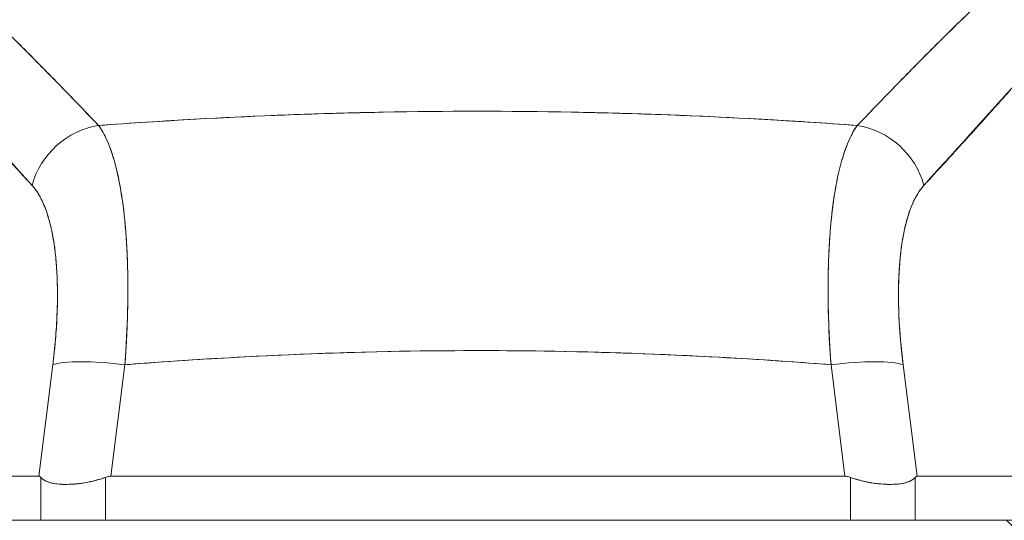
# Model space of a CAD drawing. Header units: inches. Extents: x 14 to 326, y 10 to 205.
# Tile 55 of 107: x 238.841 to 239.84, y 60.681 to 61.189. Entities that reach past the tile are written whole.
import ezdxf

# ---------------------------------------------------------------- set-up
doc = ezdxf.new("R2010")
doc.units = ezdxf.units.IN
doc.header["$LTSCALE"] = 20
doc.header["$MEASUREMENT"] = 0
doc.layers.add('Hatch (ANSI)', color=7, linetype='Continuous', lineweight=5)
doc.layers.add('Visible (ANSI)', color=7, linetype='Continuous', lineweight=5)

msp = doc.modelspace()

# ---------------------------------------------------------------- hatches: boundary and pattern name
at = {"layer": 'Hatch (ANSI)'}
h = msp.add_hatch(dxfattribs=at)
h.set_pattern_fill('ANSI31', color=256, scale=20, angle=90, style=0)
edge = h.paths.add_edge_path()
edge.add_line((257.21248, 59.93097), (257.25448, 59.93097))
edge.add_line((257.25448, 59.93097), (257.30618, 59.93097))
edge.add_line((257.30618, 59.93097), (257.30618, 60.55602))
edge.add_ellipse((257.18123, 60.55602), major_axis=(0.12495, 0), ratio=1, start_angle=0, end_angle=90)
edge.add_line((257.18123, 60.68097), (237.05618, 60.68097))
edge.add_ellipse((237.05618, 60.55602), major_axis=(0, 0.12495), ratio=1, start_angle=0, end_angle=90)
edge.add_line((236.93123, 60.55602), (236.93123, 60.05597))
edge.add_line((236.93123, 60.05597), (237.02493, 60.05597))
edge.add_line((237.02493, 60.05597), (237.02493, 60.55602))
edge.add_ellipse((237.05618, 60.55602), major_axis=(-0.03125, 0), ratio=1, start_angle=270, end_angle=360, ccw=False)
edge.add_line((237.05618, 60.58727), (256.29373, 60.58727))
edge.add_line((256.29373, 60.58727), (257.04373, 60.58727))
edge.add_line((257.04373, 60.58727), (257.18123, 60.58727))
edge.add_ellipse((257.18123, 60.55602), major_axis=(0, 0.03125), ratio=1, start_angle=270, end_angle=360, ccw=False)
edge.add_line((257.21248, 60.55602), (257.21248, 60.43292))
edge.add_line((257.21248, 60.43292), (257.21248, 59.98821))
edge.add_line((257.21248, 59.98821), (257.21248, 59.93097))

# ---------------------------------------------------------------- linework, layer by layer
at = {"layer": 'Visible (ANSI)'}
for p, q in [((239.09588, 61.0916), (239.09588, 61.0916)), ((239.09588, 61.0916), (239.09588, 61.0916)), ((239.51658, 61.0916), (239.51658, 61.0916)), ((239.51658, 61.0916), (239.51658, 61.0916)), ((238.95015, 60.87782), (238.95014, 60.87782)), ((238.87756, 60.86601), (238.87755, 60.86601)), ((238.94962, 60.86601), (238.94961, 60.86601)), ((238.87562, 60.84633), (238.87563, 60.84633)), ((238.94845, 60.84633), (238.94846, 60.84633)), ((239.50308, 60.84875), (239.50308, 60.84876)), ((239.51658, 60.84814), (239.51658, 60.84813)), ((239.51658, 60.84813), (239.51658, 60.84814)), ((239.52933, 60.84752), (239.52933, 60.84751)), ((239.52933, 60.84751), (239.52933, 60.84752)), ((239.52981, 60.8475), (239.52981, 60.84749)), ((239.54839, 60.84653), (239.54839, 60.84652)), ((239.54839, 60.84652), (239.54839, 60.84653)), ((238.87473, 60.8388), (238.86057, 60.72563)), ((238.86057, 60.72563), (238.87473, 60.8388)), ((238.93376, 60.72563), (238.94792, 60.8388)), ((238.94792, 60.8388), (238.93376, 60.72563)), ((239.6787, 60.72563), (239.66454, 60.8388)), ((239.66454, 60.8388), (239.6787, 60.72563)), ((239.75189, 60.72563), (239.73773, 60.8388)), ((239.73773, 60.8388), (239.75189, 60.72563)), ((238.87075, 60.80696), (238.87075, 60.80696)), ((238.87075, 60.80696), (238.87075, 60.80696)), ((238.8673, 60.7794), (238.8673, 60.7794)), ((238.8673, 60.7794), (238.8673, 60.7794)), ((238.86484, 60.75971), (238.86484, 60.75971)), ((239.74763, 60.75971), (239.74763, 60.75971)), ((238.36903, 60.72563), (238.86057, 60.72563)), ((238.86057, 60.72563), (238.36903, 60.72563)), ((238.86242, 60.68097), (238.86242, 60.72455)), ((238.86242, 60.72455), (238.86242, 60.68097)), ((238.92818, 60.68097), (238.92818, 60.72455)), ((238.92818, 60.72455), (238.92818, 60.68097)), ((238.93376, 60.72563), (239.6787, 60.72563)), ((239.6787, 60.72563), (238.93376, 60.72563)), ((239.68429, 60.68097), (239.68429, 60.72455)), ((239.68429, 60.72455), (239.68429, 60.68097)), ((239.75004, 60.68097), (239.75004, 60.72455)), ((239.75004, 60.72455), (239.75004, 60.68097)), ((239.75189, 60.72563), (240.24343, 60.72563)), ((240.24343, 60.72563), (239.75189, 60.72563)), ((257.18123, 60.68097), (237.05618, 60.68097))]:
    msp.add_line(p, q, dxfattribs=at)
msp.add_arc((238.883, 60.7794), 0.01969, 210.53467, 210.53784, dxfattribs=at)
for centre, major_axis, ratio, start_param, end_param in [((239.0897, 61.09125), (0.01969, 0), 0.93917, 0.048016, 0.048215), ((239.52277, 61.09125), (-0.01969, 0), 0.93917, 6.23497, 6.23517), ((238.92681, 61.0071), (-0.05778, -0.0535), 0.919117, 4.080772, 5.311688), ((238.92681, 61.0071), (0.05778, 0.0535), 0.919114, 0.939178, 2.17009), ((239.68566, 61.0071), (0.05778, -0.0535), 0.919114, 0.971502, 2.202415), ((239.68566, 61.0071), (-0.05778, 0.0535), 0.919117, 4.11309, 5.344006), ((239.30623, 60.87782), (0.50787, 0), 0.00001, 2.572477, 2.57249), ((238.94792, 60.82513), (-0.07813, 0.00977), 0.172345, 4.733946, 5.946592), ((238.94792, 60.82513), (-0.07813, 0.00977), 0.172345, 4.733946, 5.946592), ((239.66454, 60.82513), (0.07813, 0.00977), 0.172345, 0.336594, 1.549239), ((239.66454, 60.82513), (0.07813, 0.00977), 0.172345, 0.336593, 1.549239)]:
    msp.add_ellipse(centre, major_axis=major_axis, ratio=ratio, start_param=start_param, end_param=end_param, dxfattribs=at)
for points, knots in [([(238.50316, 61.39685), (238.51647, 61.39405), (238.52963, 61.39035), (238.54269, 61.38575), (238.55575, 61.38115), (238.56872, 61.37566), (238.58178, 61.36929), (238.59484, 61.36292), (238.60801, 61.35567), (238.62141, 61.34752), (238.63481, 61.33938), (238.64845, 61.33032), (238.66247, 61.32029), (238.67648, 61.31026), (238.69088, 61.29925), (238.70581, 61.28717), (238.72074, 61.27509), (238.7362, 61.26193), (238.75236, 61.24756), (238.76851, 61.23318), (238.78536, 61.21758), (238.80314, 61.2006), (238.82091, 61.18363), (238.83961, 61.16526), (238.85922, 61.14539), (238.87883, 61.12552), (238.89934, 61.10415), (238.92124, 61.08154)], [0, 0, 0, 0, 0.111111, 0.111111, 0.111111, 0.222222, 0.222222, 0.222222, 0.333333, 0.333333, 0.333333, 0.444444, 0.444444, 0.444444, 0.555556, 0.555556, 0.555556, 0.666667, 0.666667, 0.666667, 0.777778, 0.777778, 0.777778, 0.888889, 0.888889, 0.888889, 1, 1, 1, 1]), ([(238.50316, 61.39685), (238.50777, 61.3959), (238.5124, 61.39483), (238.51706, 61.39363), (238.52165, 61.39244), (238.52627, 61.39113), (238.53091, 61.38969), (238.5355, 61.38827), (238.54011, 61.38672), (238.54474, 61.38505), (238.54933, 61.3834), (238.55394, 61.38162), (238.55858, 61.37972), (238.56317, 61.37784), (238.56779, 61.37584), (238.57243, 61.37371), (238.57705, 61.3716), (238.58168, 61.36938), (238.58634, 61.36704), (238.59054, 61.36493), (238.59476, 61.36272), (238.59899, 61.36043), (238.59944, 61.36018), (238.59988, 61.35994), (238.60033, 61.3597), (238.605, 61.35714), (238.6097, 61.35448), (238.61441, 61.3517), (238.61913, 61.34893), (238.62387, 61.34604), (238.62863, 61.34305), (238.6334, 61.34006), (238.63819, 61.33695), (238.64299, 61.33375), (238.64782, 61.33053), (238.65267, 61.3272), (238.65754, 61.32378), (238.66244, 61.32033), (238.66736, 61.31678), (238.6723, 61.31313), (238.67728, 61.30946), (238.68228, 61.30568), (238.68729, 61.30181), (238.69187, 61.29828), (238.69646, 61.29467), (238.70107, 61.29099), (238.70157, 61.29059), (238.70206, 61.29019), (238.70256, 61.28979), (238.70774, 61.28564), (238.71293, 61.28139), (238.71814, 61.27705), (238.72342, 61.27266), (238.72873, 61.26816), (238.73405, 61.26358), (238.73946, 61.25893), (238.74489, 61.25419), (238.75034, 61.24935), (238.75589, 61.24444), (238.76146, 61.23943), (238.76705, 61.23434), (238.77275, 61.22915), (238.77847, 61.22387), (238.78421, 61.2185), (238.79007, 61.21303), (238.79596, 61.20746), (238.80187, 61.20182), (238.80415, 61.19964), (238.80643, 61.19745), (238.80872, 61.19525), (238.8125, 61.19161), (238.81628, 61.18794), (238.82007, 61.18425), (238.82631, 61.17816), (238.83258, 61.17199), (238.83887, 61.16575), (238.84533, 61.15934), (238.85182, 61.15285), (238.85832, 61.14628), (238.86502, 61.13953), (238.87174, 61.1327), (238.87849, 61.1258), (238.88544, 61.11869), (238.89241, 61.11151), (238.89941, 61.10426), (238.90666, 61.09676), (238.91393, 61.08918), (238.92124, 61.08154)], [0, 0, 0, 0, 0.037382, 0.037382, 0.037382, 0.074234, 0.074234, 0.074234, 0.110636, 0.110636, 0.110636, 0.146671, 0.146671, 0.146671, 0.182417, 0.182417, 0.182417, 0.217957, 0.217957, 0.217957, 0.25, 0.25, 0.25, 0.253368, 0.253368, 0.253368, 0.288725, 0.288725, 0.288725, 0.324095, 0.324095, 0.324095, 0.359547, 0.359547, 0.359547, 0.39515, 0.39515, 0.39515, 0.430974, 0.430974, 0.430974, 0.467089, 0.467089, 0.467089, 0.5, 0.5, 0.5, 0.503564, 0.503564, 0.503564, 0.540473, 0.540473, 0.540473, 0.577897, 0.577897, 0.577897, 0.615918, 0.615918, 0.615918, 0.654622, 0.654622, 0.654622, 0.694093, 0.694093, 0.694093, 0.734423, 0.734423, 0.734423, 0.75, 0.75, 0.75, 0.775706, 0.775706, 0.775706, 0.818036, 0.818036, 0.818036, 0.861515, 0.861515, 0.861515, 0.906243, 0.906243, 0.906243, 0.952322, 0.952322, 0.952322, 1, 1, 1, 1]), ([(239.69123, 61.08154), (239.71313, 61.10415), (239.73364, 61.12552), (239.75324, 61.14539), (239.77285, 61.16526), (239.79155, 61.18363), (239.80932, 61.2006), (239.8271, 61.21758), (239.84395, 61.23318), (239.8601, 61.24756), (239.87626, 61.26193), (239.89172, 61.27509), (239.90665, 61.28717), (239.92158, 61.29925), (239.93598, 61.31026), (239.95, 61.32029), (239.96401, 61.33032), (239.97765, 61.33938), (239.99105, 61.34752), (240.00445, 61.35567), (240.01762, 61.36292), (240.03068, 61.36929), (240.04375, 61.37566), (240.05671, 61.38115), (240.06977, 61.38575), (240.08283, 61.39035), (240.09599, 61.39405), (240.1093, 61.39685)], [0, 0, 0, 0, 0.111111, 0.111111, 0.111111, 0.222222, 0.222222, 0.222222, 0.333333, 0.333333, 0.333333, 0.444444, 0.444444, 0.444444, 0.555556, 0.555556, 0.555556, 0.666667, 0.666667, 0.666667, 0.777778, 0.777778, 0.777778, 0.888889, 0.888889, 0.888889, 1, 1, 1, 1]), ([(239.69123, 61.08154), (239.69854, 61.08918), (239.7058, 61.09676), (239.71305, 61.10426), (239.72005, 61.11151), (239.72702, 61.11869), (239.73397, 61.1258), (239.74072, 61.1327), (239.74744, 61.13953), (239.75414, 61.14628), (239.76065, 61.15285), (239.76713, 61.15934), (239.77359, 61.16575), (239.77988, 61.17199), (239.78615, 61.17816), (239.79239, 61.18425), (239.79618, 61.18794), (239.79997, 61.19161), (239.80374, 61.19525), (239.80603, 61.19745), (239.80831, 61.19964), (239.81059, 61.20182), (239.8165, 61.20746), (239.82239, 61.21303), (239.82825, 61.2185), (239.83399, 61.22387), (239.83971, 61.22915), (239.84541, 61.23434), (239.851, 61.23943), (239.85657, 61.24444), (239.86212, 61.24935), (239.86757, 61.25419), (239.873, 61.25893), (239.87841, 61.26358), (239.88373, 61.26816), (239.88904, 61.27266), (239.89432, 61.27705), (239.89953, 61.28139), (239.90473, 61.28564), (239.9099, 61.28979), (239.9104, 61.29019), (239.9109, 61.29059), (239.91139, 61.29099), (239.916, 61.29467), (239.92059, 61.29828), (239.92517, 61.30181), (239.93019, 61.30568), (239.93519, 61.30946), (239.94016, 61.31313), (239.9451, 61.31678), (239.95002, 61.32033), (239.95492, 61.32378), (239.95979, 61.3272), (239.96464, 61.33053), (239.96947, 61.33375), (239.97428, 61.33695), (239.97906, 61.34006), (239.98383, 61.34305), (239.98859, 61.34604), (239.99333, 61.34893), (239.99805, 61.3517), (240.00276, 61.35448), (240.00746, 61.35714), (240.01214, 61.3597), (240.01258, 61.35994), (240.01303, 61.36018), (240.01347, 61.36043), (240.01771, 61.36272), (240.02192, 61.36493), (240.02612, 61.36704), (240.03078, 61.36938), (240.03541, 61.3716), (240.04003, 61.37371), (240.04467, 61.37584), (240.04929, 61.37784), (240.05388, 61.37972), (240.05852, 61.38162), (240.06313, 61.3834), (240.06772, 61.38505), (240.07235, 61.38672), (240.07696, 61.38827), (240.08155, 61.38969), (240.0862, 61.39113), (240.09081, 61.39244), (240.09541, 61.39363), (240.10007, 61.39483), (240.1047, 61.3959), (240.1093, 61.39685)], [0, 0, 0, 0, 0.047674, 0.047674, 0.047674, 0.093754, 0.093754, 0.093754, 0.138483, 0.138483, 0.138483, 0.181962, 0.181962, 0.181962, 0.224293, 0.224293, 0.224293, 0.25, 0.25, 0.25, 0.265575, 0.265575, 0.265575, 0.305906, 0.305906, 0.305906, 0.345378, 0.345378, 0.345378, 0.384081, 0.384081, 0.384081, 0.422102, 0.422102, 0.422102, 0.459526, 0.459526, 0.459526, 0.496435, 0.496435, 0.496435, 0.5, 0.5, 0.5, 0.53291, 0.53291, 0.53291, 0.569025, 0.569025, 0.569025, 0.604849, 0.604849, 0.604849, 0.640453, 0.640453, 0.640453, 0.675905, 0.675905, 0.675905, 0.711275, 0.711275, 0.711275, 0.746632, 0.746632, 0.746632, 0.75, 0.75, 0.75, 0.782043, 0.782043, 0.782043, 0.817582, 0.817582, 0.817582, 0.853329, 0.853329, 0.853329, 0.889364, 0.889364, 0.889364, 0.925766, 0.925766, 0.925766, 0.962618, 0.962618, 0.962618, 1, 1, 1, 1]), ([(238.48296, 61.37171), (238.51008, 61.35995), (238.53805, 61.3432), (238.56675, 61.32077), (238.59545, 61.29834), (238.62487, 61.27023), (238.65537, 61.2385), (238.68586, 61.20677), (238.71742, 61.17141), (238.75042, 61.13486), (238.78342, 61.0983), (238.81786, 61.06054), (238.85361, 61.02077)], [0, 0, 0, 0, 0.25, 0.25, 0.25, 0.5, 0.5, 0.5, 0.75, 0.75, 0.75, 1, 1, 1, 1]), ([(238.85361, 61.02077), (238.84657, 61.02838), (238.83954, 61.03601), (238.83251, 61.04369), (238.82585, 61.05097), (238.81919, 61.05829), (238.81255, 61.06563), (238.80621, 61.07263), (238.79988, 61.07965), (238.79355, 61.08668), (238.78751, 61.0934), (238.78148, 61.10013), (238.77545, 61.10687), (238.76967, 61.11331), (238.76391, 61.11976), (238.75814, 61.12621), (238.75261, 61.1324), (238.74708, 61.13858), (238.74155, 61.14475), (238.73625, 61.15068), (238.73094, 61.15659), (238.72563, 61.1625), (238.72052, 61.16817), (238.7154, 61.17384), (238.71028, 61.17948), (238.70535, 61.18492), (238.70042, 61.19034), (238.69547, 61.19573), (238.6907, 61.20093), (238.68592, 61.20611), (238.68114, 61.21126), (238.67866, 61.21392), (238.67617, 61.21658), (238.67368, 61.21923), (238.67153, 61.22153), (238.66938, 61.22381), (238.66723, 61.22609), (238.66272, 61.23084), (238.65821, 61.23556), (238.65369, 61.24024), (238.6493, 61.24478), (238.6449, 61.24928), (238.64049, 61.25372), (238.6362, 61.25805), (238.63189, 61.26233), (238.62757, 61.26656), (238.62337, 61.27068), (238.61915, 61.27475), (238.61491, 61.27876), (238.61078, 61.28267), (238.60663, 61.28653), (238.60247, 61.29033), (238.59839, 61.29404), (238.5943, 61.29769), (238.5902, 61.30127), (238.58617, 61.30479), (238.58213, 61.30823), (238.57807, 61.3116), (238.57409, 61.31491), (238.57008, 61.31815), (238.56606, 61.32132), (238.56211, 61.32443), (238.55813, 61.32746), (238.55414, 61.33041), (238.5502, 61.33332), (238.54624, 61.33615), (238.54227, 61.33889), (238.53834, 61.34159), (238.5344, 61.34421), (238.53043, 61.34674), (238.52651, 61.34924), (238.52257, 61.35164), (238.5186, 61.35395), (238.51468, 61.35624), (238.51073, 61.35844), (238.50676, 61.36053), (238.50282, 61.3626), (238.49886, 61.36458), (238.49488, 61.36645), (238.49093, 61.36831), (238.48695, 61.37007), (238.48296, 61.37171)], [0, 0, 0, 0, 0.058373, 0.058373, 0.058373, 0.113771, 0.113771, 0.113771, 0.166588, 0.166588, 0.166588, 0.217025, 0.217025, 0.217025, 0.265271, 0.265271, 0.265271, 0.311506, 0.311506, 0.311506, 0.355892, 0.355892, 0.355892, 0.398581, 0.398581, 0.398581, 0.439711, 0.439711, 0.439711, 0.479413, 0.479413, 0.479413, 0.5, 0.5, 0.5, 0.517807, 0.517807, 0.517807, 0.555021, 0.555021, 0.555021, 0.59116, 0.59116, 0.59116, 0.62632, 0.62632, 0.62632, 0.660593, 0.660593, 0.660593, 0.694065, 0.694065, 0.694065, 0.726815, 0.726815, 0.726815, 0.75892, 0.75892, 0.75892, 0.79045, 0.79045, 0.79045, 0.821471, 0.821471, 0.821471, 0.852043, 0.852043, 0.852043, 0.882223, 0.882223, 0.882223, 0.912065, 0.912065, 0.912065, 0.941613, 0.941613, 0.941613, 0.970914, 0.970914, 0.970914, 1, 1, 1, 1]), ([(239.75885, 61.02077), (239.79497, 61.06096), (239.82966, 61.099), (239.86271, 61.1356), (239.89576, 61.17221), (239.92716, 61.20737), (239.95755, 61.23897), (239.98793, 61.27056), (240.0173, 61.29858), (240.04593, 61.32094), (240.07455, 61.34329), (240.10245, 61.35999), (240.12951, 61.37171)], [0, 0, 0, 0, 0.25, 0.25, 0.25, 0.5, 0.5, 0.5, 0.75, 0.75, 0.75, 1, 1, 1, 1]), ([(240.12951, 61.37171), (240.12551, 61.37007), (240.12153, 61.36831), (240.11758, 61.36645), (240.1136, 61.36458), (240.10964, 61.3626), (240.1057, 61.36053), (240.10173, 61.35844), (240.09779, 61.35624), (240.09386, 61.35395), (240.0899, 61.35164), (240.08595, 61.34924), (240.08203, 61.34674), (240.07806, 61.34421), (240.07412, 61.34159), (240.07019, 61.33889), (240.06622, 61.33615), (240.06226, 61.33332), (240.05833, 61.33041), (240.05433, 61.32746), (240.05036, 61.32443), (240.0464, 61.32132), (240.04238, 61.31815), (240.03838, 61.31491), (240.03439, 61.3116), (240.03033, 61.30823), (240.02629, 61.30478), (240.02227, 61.30127), (240.01816, 61.29769), (240.01407, 61.29404), (240.01, 61.29033), (240.00583, 61.28653), (240.00168, 61.28267), (239.99755, 61.27876), (239.99331, 61.27475), (239.98909, 61.27068), (239.98489, 61.26656), (239.98057, 61.26233), (239.97627, 61.25805), (239.97197, 61.25372), (239.96756, 61.24927), (239.96316, 61.24478), (239.95877, 61.24024), (239.95425, 61.23556), (239.94974, 61.23084), (239.94524, 61.22609), (239.94308, 61.22381), (239.94093, 61.22153), (239.93878, 61.21923), (239.93629, 61.21658), (239.93381, 61.21392), (239.93132, 61.21126), (239.92654, 61.20611), (239.92176, 61.20093), (239.91699, 61.19573), (239.91205, 61.19034), (239.90711, 61.18492), (239.90218, 61.17948), (239.89706, 61.17384), (239.89195, 61.16817), (239.88684, 61.1625), (239.88152, 61.15659), (239.87621, 61.15067), (239.87091, 61.14475), (239.86538, 61.13858), (239.85985, 61.1324), (239.85432, 61.12621), (239.84856, 61.11976), (239.84279, 61.11331), (239.83702, 61.10687), (239.83098, 61.10013), (239.82495, 61.0934), (239.81891, 61.08668), (239.81258, 61.07964), (239.80625, 61.07262), (239.79991, 61.06563), (239.79327, 61.05829), (239.78661, 61.05097), (239.77995, 61.04369), (239.77292, 61.03601), (239.76589, 61.02838), (239.75885, 61.02077)], [0, 0, 0, 0, 0.029086, 0.029086, 0.029086, 0.058387, 0.058387, 0.058387, 0.087935, 0.087935, 0.087935, 0.117777, 0.117777, 0.117777, 0.147957, 0.147957, 0.147957, 0.178529, 0.178529, 0.178529, 0.20955, 0.20955, 0.20955, 0.24108, 0.24108, 0.24108, 0.273185, 0.273185, 0.273185, 0.305936, 0.305936, 0.305936, 0.339407, 0.339407, 0.339407, 0.37368, 0.37368, 0.37368, 0.408841, 0.408841, 0.408841, 0.44498, 0.44498, 0.44498, 0.482193, 0.482193, 0.482193, 0.5, 0.5, 0.5, 0.520588, 0.520588, 0.520588, 0.560289, 0.560289, 0.560289, 0.60142, 0.60142, 0.60142, 0.644109, 0.644109, 0.644109, 0.688496, 0.688496, 0.688496, 0.734731, 0.734731, 0.734731, 0.782977, 0.782977, 0.782977, 0.833414, 0.833414, 0.833414, 0.886232, 0.886232, 0.886232, 0.941632, 0.941632, 0.941632, 1, 1, 1, 1]), ([(238.92124, 61.08154), (238.95411, 61.08396), (238.98695, 61.08609), (239.0197, 61.08791), (239.07336, 61.09089), (239.12675, 61.09305), (239.17954, 61.09437), (239.18939, 61.09461), (239.19923, 61.09483), (239.20905, 61.09502), (239.27333, 61.09625), (239.33691, 61.09627), (239.40117, 61.09506), (239.41173, 61.09486), (239.42231, 61.09463), (239.43292, 61.09437), (239.48513, 61.09306), (239.53795, 61.09094), (239.59103, 61.08801), (239.62435, 61.08617), (239.65777, 61.08401), (239.69123, 61.08154)], [0, 0, 0, 0, 0.126313, 0.126313, 0.126313, 0.333333, 0.333333, 0.333333, 0.371996, 0.371996, 0.371996, 0.62508, 0.62508, 0.62508, 0.666667, 0.666667, 0.666667, 0.871465, 0.871465, 0.871465, 1, 1, 1, 1]), ([(238.92124, 61.08154), (238.98607, 61.08631), (239.05, 61.0899), (239.11401, 61.09232), (239.17803, 61.09473), (239.24213, 61.09595), (239.30623, 61.09595), (239.37034, 61.09595), (239.43444, 61.09473), (239.49846, 61.09232), (239.56248, 61.0899), (239.6264, 61.08631), (239.69123, 61.08154)], [0, 0, 0, 0, 0.25, 0.25, 0.25, 0.5, 0.5, 0.5, 0.75, 0.75, 0.75, 1, 1, 1, 1]), ([(238.92124, 61.08154), (238.92177, 61.0808), (238.9223, 61.08003), (238.92283, 61.07923), (238.92418, 61.07718), (238.92549, 61.07494), (238.92676, 61.07252), (238.92802, 61.07011), (238.92925, 61.06752), (238.93042, 61.06476), (238.93113, 61.06309), (238.93183, 61.06137), (238.9325, 61.05958), (238.93295, 61.05841), (238.93338, 61.05721), (238.93381, 61.05598), (238.93489, 61.05289), (238.93593, 61.04964), (238.93691, 61.04623), (238.93789, 61.04281), (238.93883, 61.03925), (238.93971, 61.03553), (238.94024, 61.03331), (238.94075, 61.03104), (238.94124, 61.02872), (238.94157, 61.02715), (238.9419, 61.02555), (238.94221, 61.02393), (238.943, 61.01992), (238.94373, 61.01576), (238.94441, 61.01147), (238.94509, 61.00718), (238.94572, 61.00275), (238.94629, 60.99819), (238.94663, 60.99551), (238.94695, 60.99279), (238.94725, 60.99003), (238.94746, 60.98808), (238.94767, 60.98611), (238.94786, 60.98412), (238.94833, 60.9793), (238.94874, 60.97437), (238.94911, 60.96932), (238.94947, 60.96426), (238.94978, 60.9591), (238.95003, 60.95383), (238.95017, 60.9508), (238.9503, 60.94774), (238.95041, 60.94464), (238.95049, 60.94235), (238.95056, 60.94004), (238.95062, 60.93771), (238.95077, 60.93225), (238.95086, 60.92668), (238.95089, 60.92102), (238.95092, 60.91536), (238.9509, 60.90961), (238.95083, 60.90377), (238.95078, 60.90047), (238.95072, 60.89714), (238.95064, 60.89378), (238.95058, 60.89121), (238.95051, 60.88863), (238.95043, 60.88603), (238.95024, 60.88004), (238.95, 60.87397), (238.9497, 60.86785), (238.94941, 60.86172), (238.94906, 60.85553), (238.94865, 60.84929), (238.94842, 60.84581), (238.94818, 60.84231), (238.94792, 60.8388)], [0, 0, 0, 0, 0.021607, 0.021607, 0.021607, 0.077357, 0.077357, 0.077357, 0.133054, 0.133054, 0.133054, 0.166667, 0.166667, 0.166667, 0.188734, 0.188734, 0.188734, 0.244434, 0.244434, 0.244434, 0.300147, 0.300147, 0.300147, 0.333333, 0.333333, 0.333333, 0.355862, 0.355862, 0.355862, 0.411578, 0.411578, 0.411578, 0.467311, 0.467311, 0.467311, 0.5, 0.5, 0.5, 0.523075, 0.523075, 0.523075, 0.57886, 0.57886, 0.57886, 0.634636, 0.634636, 0.634636, 0.666667, 0.666667, 0.666667, 0.69037, 0.69037, 0.69037, 0.746068, 0.746068, 0.746068, 0.801783, 0.801783, 0.801783, 0.833333, 0.833333, 0.833333, 0.85749, 0.85749, 0.85749, 0.913181, 0.913181, 0.913181, 0.968909, 0.968909, 0.968909, 1, 1, 1, 1]), ([(238.94792, 60.8388), (238.94933, 60.85752), (238.95023, 60.87603), (238.95064, 60.89378), (238.95105, 60.91154), (238.95098, 60.92854), (238.95041, 60.94465), (238.94984, 60.96075), (238.94878, 60.97595), (238.94725, 60.99004), (238.94572, 61.00412), (238.9437, 61.01708), (238.94124, 61.02873), (238.93877, 61.04038), (238.93584, 61.05071), (238.9325, 61.05958), (238.92916, 61.06846), (238.9254, 61.07586), (238.92124, 61.08154)], [0, 0, 0, 0, 0.166667, 0.166667, 0.166667, 0.333333, 0.333333, 0.333333, 0.5, 0.5, 0.5, 0.666667, 0.666667, 0.666667, 0.833333, 0.833333, 0.833333, 1, 1, 1, 1]), ([(239.69123, 61.08154), (239.68706, 61.07586), (239.6833, 61.06846), (239.67996, 61.05958), (239.67662, 61.05071), (239.67369, 61.04038), (239.67122, 61.02873), (239.66876, 61.01708), (239.66675, 61.00412), (239.66521, 60.99004), (239.66368, 60.97595), (239.66262, 60.96075), (239.66205, 60.94464), (239.66148, 60.92854), (239.66141, 60.91153), (239.66182, 60.89378), (239.66223, 60.87603), (239.66313, 60.85752), (239.66454, 60.8388)], [0, 0, 0, 0, 0.166667, 0.166667, 0.166667, 0.333333, 0.333333, 0.333333, 0.5, 0.5, 0.5, 0.666667, 0.666667, 0.666667, 0.833333, 0.833333, 0.833333, 1, 1, 1, 1]), ([(239.66454, 60.8388), (239.66427, 60.84244), (239.66402, 60.84607), (239.66378, 60.84969), (239.66338, 60.85592), (239.66303, 60.86211), (239.66274, 60.86827), (239.66244, 60.87438), (239.6622, 60.88045), (239.66202, 60.88646), (239.66183, 60.89244), (239.66171, 60.89836), (239.66163, 60.90421), (239.66156, 60.91004), (239.66154, 60.91579), (239.66158, 60.92147), (239.66161, 60.92712), (239.6617, 60.93269), (239.66185, 60.93817), (239.662, 60.94364), (239.6622, 60.94901), (239.66246, 60.95428), (239.66271, 60.95955), (239.66302, 60.96471), (239.66339, 60.96976), (239.66375, 60.97481), (239.66417, 60.97975), (239.66465, 60.98456), (239.66484, 60.9865), (239.66504, 60.98843), (239.66524, 60.99033), (239.66555, 60.99314), (239.66588, 60.9959), (239.66622, 60.99862), (239.6668, 61.00318), (239.66744, 61.00761), (239.66812, 61.0119), (239.66881, 61.01619), (239.66954, 61.02035), (239.67033, 61.02435), (239.67112, 61.02836), (239.67196, 61.03223), (239.67285, 61.03593), (239.67374, 61.03965), (239.67468, 61.04321), (239.67566, 61.04661), (239.67666, 61.05002), (239.67769, 61.05326), (239.67878, 61.05634), (239.67987, 61.05943), (239.681, 61.06235), (239.68218, 61.06509), (239.68336, 61.06785), (239.68459, 61.07043), (239.68586, 61.07282), (239.68713, 61.07523), (239.68845, 61.07746), (239.68981, 61.07949), (239.69027, 61.0802), (239.69075, 61.08088), (239.69123, 61.08154)], [0, 0, 0, 0, 0.032809, 0.032809, 0.032809, 0.089258, 0.089258, 0.089258, 0.145362, 0.145362, 0.145362, 0.201169, 0.201169, 0.201169, 0.256712, 0.256712, 0.256712, 0.31204, 0.31204, 0.31204, 0.367264, 0.367264, 0.367264, 0.422459, 0.422459, 0.422459, 0.477668, 0.477668, 0.477668, 0.5, 0.5, 0.5, 0.532921, 0.532921, 0.532921, 0.588194, 0.588194, 0.588194, 0.643534, 0.643534, 0.643534, 0.698987, 0.698987, 0.698987, 0.754621, 0.754621, 0.754621, 0.810528, 0.810528, 0.810528, 0.866751, 0.866751, 0.866751, 0.923319, 0.923319, 0.923319, 0.980266, 0.980266, 0.980266, 1, 1, 1, 1]), ([(238.85361, 61.02077), (238.8584, 61.01548), (238.86252, 61.00867), (238.86601, 61.00022), (238.86949, 60.99177), (238.87233, 60.98168), (238.87448, 60.97031), (238.87663, 60.95894), (238.87809, 60.94627), (238.87884, 60.93249), (238.87959, 60.91871), (238.87964, 60.90382), (238.87896, 60.88816), (238.87827, 60.87251), (238.87686, 60.8561), (238.87473, 60.8388)], [0, 0, 0, 0, 0.2, 0.2, 0.2, 0.4, 0.4, 0.4, 0.6, 0.6, 0.6, 0.8, 0.8, 0.8, 1, 1, 1, 1]), ([(238.87473, 60.8388), (238.87506, 60.84144), (238.87537, 60.84407), (238.87567, 60.8467), (238.8762, 60.85138), (238.87668, 60.85604), (238.8771, 60.86067), (238.87751, 60.86526), (238.87788, 60.86983), (238.87818, 60.87435), (238.87849, 60.87884), (238.87874, 60.88329), (238.87894, 60.88769), (238.87913, 60.89206), (238.87927, 60.89639), (238.87935, 60.90065), (238.87943, 60.9049), (238.87945, 60.90908), (238.87942, 60.91319), (238.87939, 60.9173), (238.87931, 60.92133), (238.87916, 60.92529), (238.87902, 60.92925), (238.87882, 60.93312), (238.87857, 60.93691), (238.87832, 60.94071), (238.87801, 60.94441), (238.87764, 60.94802), (238.87749, 60.94959), (238.87732, 60.95114), (238.87714, 60.95268), (238.87691, 60.95467), (238.87666, 60.95663), (238.87639, 60.95857), (238.87592, 60.96198), (238.87539, 60.9653), (238.87481, 60.96852), (238.87423, 60.97173), (238.8736, 60.97484), (238.87291, 60.97784), (238.87223, 60.98085), (238.87149, 60.98374), (238.8707, 60.98651), (238.86991, 60.9893), (238.86907, 60.99196), (238.86818, 60.99451), (238.86728, 60.99706), (238.86634, 60.99949), (238.86535, 61.00178), (238.86435, 61.00409), (238.86331, 61.00627), (238.86222, 61.00832), (238.86113, 61.01038), (238.85999, 61.0123), (238.85881, 61.01409), (238.85762, 61.01589), (238.85639, 61.01755), (238.85512, 61.01907), (238.85462, 61.01966), (238.85412, 61.02022), (238.85361, 61.02077)], [0, 0, 0, 0, 0.031589, 0.031589, 0.031589, 0.087981, 0.087981, 0.087981, 0.14403, 0.14403, 0.14403, 0.199779, 0.199779, 0.199779, 0.255256, 0.255256, 0.255256, 0.310513, 0.310513, 0.310513, 0.36568, 0.36568, 0.36568, 0.420831, 0.420831, 0.420831, 0.475991, 0.475991, 0.475991, 0.5, 0.5, 0.5, 0.531175, 0.531175, 0.531175, 0.586356, 0.586356, 0.586356, 0.641598, 0.641598, 0.641598, 0.696973, 0.696973, 0.696973, 0.752544, 0.752544, 0.752544, 0.808363, 0.808363, 0.808363, 0.864488, 0.864488, 0.864488, 0.920979, 0.920979, 0.920979, 0.977864, 0.977864, 0.977864, 1, 1, 1, 1]), ([(239.73773, 60.8388), (239.7356, 60.8561), (239.73419, 60.87251), (239.73351, 60.88817), (239.73282, 60.90382), (239.73287, 60.91871), (239.73362, 60.93249), (239.73438, 60.94627), (239.73583, 60.95894), (239.73798, 60.97031), (239.74013, 60.98168), (239.74297, 60.99177), (239.74646, 61.00022), (239.74994, 61.00867), (239.75406, 61.01548), (239.75885, 61.02077)], [0, 0, 0, 0, 0.2, 0.2, 0.2, 0.4, 0.4, 0.4, 0.6, 0.6, 0.6, 0.8, 0.8, 0.8, 1, 1, 1, 1]), ([(239.75885, 61.02077), (239.75839, 61.02028), (239.75795, 61.01978), (239.7575, 61.01926), (239.75622, 61.01775), (239.75499, 61.0161), (239.7538, 61.01432), (239.75261, 61.01253), (239.75146, 61.01061), (239.75037, 61.00857), (239.74927, 61.00652), (239.74823, 61.00434), (239.74723, 61.00205), (239.74697, 61.00144), (239.74671, 61.00083), (239.74645, 61.00021), (239.74574, 60.99847), (239.74505, 60.99666), (239.74439, 60.99479), (239.74349, 60.99224), (239.74264, 60.98959), (239.74185, 60.98681), (239.74105, 60.98404), (239.74031, 60.98115), (239.73962, 60.97815), (239.73904, 60.97561), (239.73849, 60.973), (239.73798, 60.97031), (239.73789, 60.96982), (239.7378, 60.96933), (239.73771, 60.96883), (239.73713, 60.96562), (239.73659, 60.9623), (239.73612, 60.95889), (239.73564, 60.95547), (239.73522, 60.95195), (239.73485, 60.94835), (239.73448, 60.94474), (239.73417, 60.94104), (239.73391, 60.93725), (239.73381, 60.93568), (239.73371, 60.93409), (239.73362, 60.93249), (239.7335, 60.93024), (239.73339, 60.92795), (239.73331, 60.92563), (239.73316, 60.92168), (239.73307, 60.91765), (239.73304, 60.91354), (239.73301, 60.90943), (239.73303, 60.90525), (239.73311, 60.90099), (239.73318, 60.89679), (239.73332, 60.89251), (239.7335, 60.88817), (239.7337, 60.88374), (239.73395, 60.87923), (239.73426, 60.87467), (239.73456, 60.87016), (239.73492, 60.8656), (239.73534, 60.86098), (239.73575, 60.85637), (239.73623, 60.8517), (239.73676, 60.847), (239.73706, 60.84428), (239.73739, 60.84155), (239.73773, 60.8388)], [0, 0, 0, 0, 0.019103, 0.019103, 0.019103, 0.074488, 0.074488, 0.074488, 0.129904, 0.129904, 0.129904, 0.185404, 0.185404, 0.185404, 0.2, 0.2, 0.2, 0.241031, 0.241031, 0.241031, 0.296777, 0.296777, 0.296777, 0.352641, 0.352641, 0.352641, 0.4, 0.4, 0.4, 0.408599, 0.408599, 0.408599, 0.464615, 0.464615, 0.464615, 0.520668, 0.520668, 0.520668, 0.576744, 0.576744, 0.576744, 0.6, 0.6, 0.6, 0.632818, 0.632818, 0.632818, 0.688844, 0.688844, 0.688844, 0.74479, 0.74479, 0.74479, 0.8, 0.8, 0.8, 0.856416, 0.856416, 0.856416, 0.9121, 0.9121, 0.9121, 0.967784, 0.967784, 0.967784, 1, 1, 1, 1]), ([(238.94792, 60.8388), (239.02893, 60.84519), (239.10943, 60.84944), (239.18845, 60.85157), (239.26747, 60.8537), (239.345, 60.8537), (239.42402, 60.85157), (239.50304, 60.84944), (239.58354, 60.84519), (239.66454, 60.8388)], [0, 0, 0, 0, 0.333333, 0.333333, 0.333333, 0.666667, 0.666667, 0.666667, 1, 1, 1, 1]), ([(239.66454, 60.8388), (239.63447, 60.84117), (239.6044, 60.84326), (239.57431, 60.84505), (239.51473, 60.84861), (239.45513, 60.85103), (239.39551, 60.85223), (239.33529, 60.85345), (239.27506, 60.85343), (239.21484, 60.85218), (239.15539, 60.85095), (239.09594, 60.84851), (239.03651, 60.84495), (239.01019, 60.84337), (238.98388, 60.84156), (238.95757, 60.83955), (238.95435, 60.83931), (238.95114, 60.83906), (238.94792, 60.8388)], [0, 0, 0, 0, 0.125959, 0.125959, 0.125959, 0.375449, 0.375449, 0.375449, 0.627486, 0.627486, 0.627486, 0.876322, 0.876322, 0.876322, 0.986527, 0.986527, 0.986527, 1, 1, 1, 1]), ([(238.86242, 60.72455), (238.86222, 60.72479), (238.86202, 60.72498), (238.86182, 60.72514), (238.86162, 60.72529), (238.86141, 60.72541), (238.8612, 60.7255), (238.861, 60.72558), (238.86079, 60.72562), (238.86057, 60.72563)], [0, 0, 0, 0, 0.333333, 0.333333, 0.333333, 0.666667, 0.666667, 0.666667, 1, 1, 1, 1]), ([(238.86242, 60.72455), (238.86222, 60.72479), (238.86202, 60.72498), (238.86182, 60.72514), (238.86161, 60.7253), (238.86141, 60.72542), (238.8612, 60.7255), (238.86099, 60.72558), (238.86078, 60.72562), (238.86057, 60.72563)], [0, 0, 0, 0, 0.333333, 0.333333, 0.333333, 0.666667, 0.666667, 0.666667, 1, 1, 1, 1]), ([(238.86242, 60.72455), (238.86371, 60.72314), (238.86534, 60.72193), (238.86729, 60.72094), (238.86808, 60.72053), (238.86893, 60.72017), (238.86983, 60.71984), (238.87111, 60.71937), (238.87249, 60.71898), (238.87398, 60.71866), (238.87613, 60.71819), (238.87849, 60.71786), (238.88103, 60.71766), (238.88143, 60.71763), (238.88182, 60.7176), (238.88223, 60.71757), (238.88515, 60.71738), (238.8883, 60.71735), (238.89162, 60.71747), (238.89283, 60.71751), (238.89406, 60.71758), (238.89531, 60.71766), (238.89754, 60.71781), (238.89983, 60.71803), (238.90216, 60.71832), (238.90523, 60.7187), (238.90837, 60.7192), (238.91153, 60.71985), (238.91243, 60.72003), (238.91333, 60.72023), (238.91424, 60.72044), (238.9189, 60.72151), (238.92358, 60.72289), (238.92818, 60.72455)], [0, 0, 0, 0, 0.142203, 0.142203, 0.142203, 0.2, 0.2, 0.2, 0.281923, 0.281923, 0.281923, 0.4, 0.4, 0.4, 0.418336, 0.418336, 0.418336, 0.551505, 0.551505, 0.551505, 0.6, 0.6, 0.6, 0.686289, 0.686289, 0.686289, 0.8, 0.8, 0.8, 0.832512, 0.832512, 0.832512, 1, 1, 1, 1]), ([(238.92818, 60.72455), (238.92262, 60.72254), (238.91703, 60.72097), (238.91148, 60.71984), (238.90593, 60.71871), (238.90043, 60.71801), (238.89527, 60.71766), (238.89012, 60.71731), (238.88531, 60.71731), (238.88102, 60.71766), (238.87672, 60.71801), (238.87293, 60.71871), (238.86982, 60.71984), (238.86671, 60.72097), (238.86427, 60.72254), (238.86242, 60.72455)], [0, 0, 0, 0, 0.2, 0.2, 0.2, 0.4, 0.4, 0.4, 0.6, 0.6, 0.6, 0.8, 0.8, 0.8, 1, 1, 1, 1]), ([(238.93376, 60.72563), (238.93312, 60.72562), (238.93249, 60.72558), (238.93186, 60.7255), (238.93123, 60.72541), (238.93061, 60.7253), (238.93, 60.72514), (238.92939, 60.72498), (238.92878, 60.72479), (238.92818, 60.72455)], [0, 0, 0, 0, 0.333333, 0.333333, 0.333333, 0.666667, 0.666667, 0.666667, 1, 1, 1, 1]), ([(238.93376, 60.72563), (238.93312, 60.72562), (238.93248, 60.72558), (238.93186, 60.7255), (238.93123, 60.72541), (238.93061, 60.72529), (238.93, 60.72514), (238.92938, 60.72498), (238.92878, 60.72479), (238.92818, 60.72455)], [0, 0, 0, 0, 0.333333, 0.333333, 0.333333, 0.666667, 0.666667, 0.666667, 1, 1, 1, 1]), ([(239.68429, 60.72455), (239.68369, 60.72479), (239.68308, 60.72498), (239.68247, 60.72514), (239.68186, 60.72529), (239.68124, 60.72541), (239.68061, 60.7255), (239.67998, 60.72558), (239.67934, 60.72562), (239.6787, 60.72563)], [0, 0, 0, 0, 0.333333, 0.333333, 0.333333, 0.666667, 0.666667, 0.666667, 1, 1, 1, 1]), ([(239.68429, 60.72455), (239.68368, 60.72479), (239.68307, 60.72498), (239.68246, 60.72514), (239.68184, 60.7253), (239.68122, 60.72542), (239.6806, 60.7255), (239.67997, 60.72558), (239.67934, 60.72562), (239.6787, 60.72563)], [0, 0, 0, 0, 0.333333, 0.333333, 0.333333, 0.666667, 0.666667, 0.666667, 1, 1, 1, 1]), ([(239.68429, 60.72455), (239.68821, 60.72314), (239.69218, 60.72193), (239.69614, 60.72094), (239.69776, 60.72054), (239.69937, 60.72017), (239.70098, 60.71984), (239.70325, 60.71937), (239.70551, 60.71898), (239.70774, 60.71866), (239.71097, 60.71819), (239.71414, 60.71786), (239.7172, 60.71766), (239.71766, 60.71763), (239.71813, 60.7176), (239.71859, 60.71757), (239.72198, 60.71738), (239.72522, 60.71735), (239.72824, 60.71747), (239.72935, 60.71751), (239.73043, 60.71758), (239.73147, 60.71766), (239.73332, 60.71781), (239.73508, 60.71803), (239.73673, 60.71832), (239.73891, 60.7187), (239.74089, 60.7192), (239.74266, 60.71985), (239.74317, 60.72003), (239.74365, 60.72023), (239.74413, 60.72044), (239.74655, 60.72151), (239.74853, 60.72289), (239.75004, 60.72455)], [0, 0, 0, 0, 0.142074, 0.142074, 0.142074, 0.2, 0.2, 0.2, 0.281613, 0.281613, 0.281613, 0.4, 0.4, 0.4, 0.418111, 0.418111, 0.418111, 0.55134, 0.55134, 0.55134, 0.6, 0.6, 0.6, 0.686173, 0.686173, 0.686173, 0.8, 0.8, 0.8, 0.832447, 0.832447, 0.832447, 1, 1, 1, 1]), ([(239.75004, 60.72455), (239.7482, 60.72254), (239.74575, 60.72097), (239.74263, 60.71984), (239.73952, 60.71871), (239.73574, 60.71801), (239.73144, 60.71766), (239.72714, 60.71731), (239.72233, 60.71731), (239.71718, 60.71766), (239.71203, 60.71801), (239.70652, 60.71871), (239.70097, 60.71984), (239.69543, 60.72097), (239.68984, 60.72254), (239.68429, 60.72455)], [0, 0, 0, 0, 0.2, 0.2, 0.2, 0.4, 0.4, 0.4, 0.6, 0.6, 0.6, 0.8, 0.8, 0.8, 1, 1, 1, 1]), ([(239.75189, 60.72563), (239.75168, 60.72562), (239.75147, 60.72558), (239.75126, 60.7255), (239.75105, 60.72541), (239.75085, 60.7253), (239.75065, 60.72514), (239.75044, 60.72498), (239.75024, 60.72479), (239.75004, 60.72455)], [0, 0, 0, 0, 0.333333, 0.333333, 0.333333, 0.666667, 0.666667, 0.666667, 1, 1, 1, 1]), ([(239.75189, 60.72563), (239.75168, 60.72562), (239.75147, 60.72558), (239.75126, 60.7255), (239.75105, 60.72541), (239.75085, 60.72529), (239.75064, 60.72514), (239.75044, 60.72498), (239.75024, 60.72479), (239.75004, 60.72455)], [0, 0, 0, 0, 0.333333, 0.333333, 0.333333, 0.666667, 0.666667, 0.666667, 1, 1, 1, 1])]:
    msp.add_open_spline(points, degree=3, knots=knots, dxfattribs=at)
for points in [[(239.09476, 61.09155), (239.09476, 61.09155), (239.09476, 61.09155), (239.09476, 61.09156)], [(239.10938, 61.09214), (239.10938, 61.09214), (239.10938, 61.09214), (239.10938, 61.09214)], [(239.10938, 61.09214), (239.10938, 61.09214), (239.10938, 61.09214), (239.10938, 61.09214)], [(239.50308, 61.09214), (239.50308, 61.09214), (239.50308, 61.09214), (239.50308, 61.09214)], [(239.50308, 61.09214), (239.50308, 61.09214), (239.50308, 61.09214), (239.50308, 61.09214)], [(239.51771, 61.09156), (239.5177, 61.09155), (239.5177, 61.09155), (239.5177, 61.09155)], [(238.99425, 61.08644), (238.99425, 61.08644), (238.99425, 61.08644), (238.99425, 61.08644)], [(238.99427, 61.08644), (238.99427, 61.08644), (238.99427, 61.08644), (238.99427, 61.08644)], [(239.61818, 61.08644), (239.61818, 61.08644), (239.61818, 61.08644), (239.61818, 61.08644)], [(238.87563, 60.84633), (238.87563, 60.84633), (238.87562, 60.84633), (238.87562, 60.84633)], [(238.94846, 60.84633), (238.94846, 60.84633), (238.94846, 60.84633), (238.94845, 60.84633)]]:
    msp.add_open_spline(points, degree=3, dxfattribs=at)

doc.saveas('drawing.dxf')
